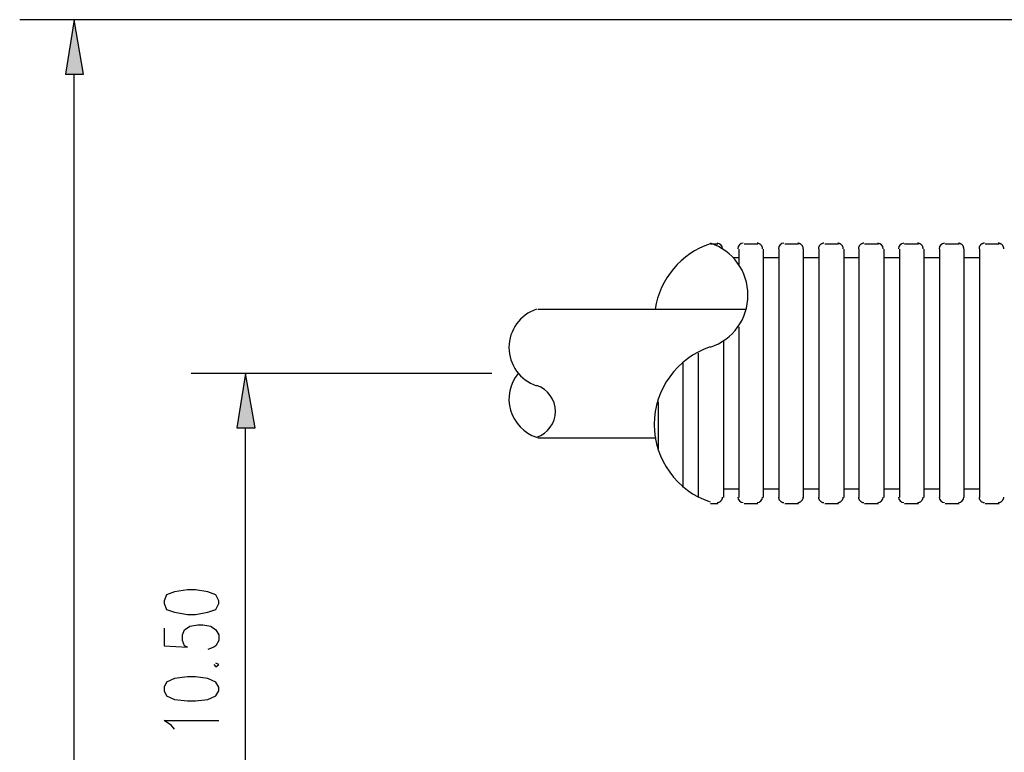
# Model space of a CAD drawing. Extents: x 1152 to 2559, y 156 to 782.
# Tile 39 of 111: x 1757 to 1775, y 695 to 709. Entities that reach past the tile are written whole.
import ezdxf

# ---------------------------------------------------------------- set-up
doc = ezdxf.new("R2010")
doc.units = 0
doc.header["$MEASUREMENT"] = 0
doc.layers.add('1', color=1, linetype='CONTINUOUS')

msp = doc.modelspace()

# ---------------------------------------------------------------- hatches: boundary and pattern name
at = {"layer": '1', "linetype": 'Continuous'}
for points in [[(1758.02122, 707.82791), (1758.35527, 707.82791), (1758.18156, 708.83006)], [(1761.17464, 701.32064), (1761.50869, 701.32064), (1761.33498, 702.32278)]]:
    msp.add_hatch(color=256, dxfattribs=at).paths.add_polyline_path(points, flags=0)

# ---------------------------------------------------------------- linework, layer by layer
for p, q in [((1782.13954, 708.83006), (1757.17942, 708.83006)), ((1758.18156, 675.75924), (1758.18156, 707.82791)), ((1770.02022, 704.70123), (1769.88661, 704.70123)), ((1770.12712, 704.59433), (1770.12712, 704.60769)), ((1770.40772, 704.60769), (1770.40772, 704.32709)), ((1770.75513, 704.70123), (1770.50125, 704.70123)), ((1770.86203, 700.03791), (1770.86203, 704.60769)), ((1771.14263, 704.60769), (1771.14263, 704.44735)), ((1771.5034, 704.70123), (1771.24952, 704.70123)), ((1771.59693, 700.03791), (1771.59693, 704.60769)), ((1772.23831, 704.70123), (1771.98443, 704.70123)), ((1772.3452, 700.03791), (1772.3452, 704.60769)), ((1772.61244, 704.60769), (1772.61244, 704.44735)), ((1772.97321, 704.70123), (1772.71934, 704.70123)), ((1773.08011, 700.03791), (1773.08011, 704.60769)), ((1773.36072, 704.60769), (1773.36072, 704.44735)), ((1773.70814, 704.70123), (1773.45426, 704.70123)), ((1773.81503, 700.03791), (1773.81503, 704.60769)), ((1774.09563, 704.60769), (1774.09563, 704.44735)), ((1774.4564, 704.70123), (1774.20253, 704.70123)), ((1774.54994, 700.03791), (1774.54994, 704.60769)), ((1774.83054, 704.60769), (1774.83054, 704.44735)), ((1775.19131, 704.70123), (1774.93743, 704.70123)), ((1770.40772, 704.44735), (1770.30083, 704.44735)), ((1771.14263, 704.44735), (1770.86203, 704.44735)), ((1771.14263, 704.44735), (1771.14263, 700.03791)), ((1771.87754, 704.44735), (1771.87754, 700.03791)), ((1772.61244, 704.44735), (1772.3452, 704.44735)), ((1772.61244, 704.44735), (1772.61244, 700.03791)), ((1773.36072, 704.44735), (1773.08011, 704.44735)), ((1773.36072, 704.44735), (1773.36072, 700.03791)), ((1774.09563, 704.44735), (1773.81503, 704.44735)), ((1774.09563, 704.44735), (1774.09563, 700.03791)), ((1774.83054, 704.44735), (1774.54994, 704.44735)), ((1774.83054, 704.44735), (1774.83054, 700.03791)), ((1770.54134, 703.49865), (1766.70646, 703.49865)), ((1770.40772, 703.17796), (1770.40772, 700.03791)), ((1770.12712, 700.03791), (1770.12712, 702.91073)), ((1769.65945, 702.69693), (1769.65945, 700.03791)), ((1769.37885, 700.22497), (1769.37885, 702.50987)), ((1765.86468, 702.32278), (1760.33284, 702.32278)), ((1768.92454, 701.80168), (1768.92454, 700.93316)), ((1761.33498, 692.79572), (1761.33498, 701.32064)), ((1768.88446, 701.13359), (1766.70646, 701.13359)), ((1770.12712, 700.19825), (1770.40772, 700.19825)), ((1770.86203, 700.19825), (1771.14263, 700.19825)), ((1771.59693, 700.19825), (1771.87754, 700.19825)), ((1772.3452, 700.19825), (1772.61244, 700.19825)), ((1773.08011, 700.19825), (1773.36072, 700.19825)), ((1773.81503, 700.19825), (1774.09563, 700.19825)), ((1774.54994, 700.19825), (1774.83054, 700.19825)), ((1769.88661, 699.93101), (1770.02022, 699.93101)), ((1770.50125, 699.93101), (1770.75513, 699.93101)), ((1771.24952, 699.93101), (1771.5034, 699.93101)), ((1771.98443, 699.93101), (1772.23831, 699.93101)), ((1772.71934, 699.93101), (1772.97321, 699.93101)), ((1773.45426, 699.93101), (1773.70814, 699.93101)), ((1774.20253, 699.93101), (1774.4564, 699.93101)), ((1774.93743, 699.93101), (1775.19131, 699.93101))]:
    msp.add_line(p, q, dxfattribs=at)
for points in [[(1758.02122, 707.82791), (1758.35527, 707.82791), (1758.18156, 708.83006)], [(1758.02122, 707.82791), (1758.35527, 707.82791), (1758.18156, 708.83006)], [(1761.17464, 701.32064), (1761.50869, 701.32064), (1761.33498, 702.32278)], [(1761.17464, 701.32064), (1761.50869, 701.32064), (1761.33498, 702.32278)], [(1759.83845, 698.08705), (1759.87853, 697.98016), (1760.02551, 697.92671), (1760.26603, 697.88662), (1760.41301, 697.88662), (1760.64016, 697.92671), (1760.78714, 697.98016), (1760.84059, 698.08705), (1760.84059, 698.1405), (1760.78714, 698.2474), (1760.64016, 698.30084), (1760.41301, 698.34093), (1760.26603, 698.34093), (1760.02551, 698.30084), (1759.87853, 698.2474), (1759.83845, 698.1405)], [(1759.83845, 696.48362), (1759.87853, 696.39008), (1760.02551, 696.32327), (1760.26603, 696.29655), (1760.41301, 696.29655), (1760.64016, 696.32327), (1760.78714, 696.39008), (1760.84059, 696.48362), (1760.84059, 696.55043), (1760.78714, 696.64396), (1760.64016, 696.71077), (1760.41301, 696.73749), (1760.26603, 696.73749), (1760.02551, 696.71077), (1759.87853, 696.64396), (1759.83845, 696.55043)]]:
    msp.add_lwpolyline(points, close=True, dxfattribs=at)
for points in [[(1770.84132, 704.61691), (1770.84099, 704.62512), (1770.84001, 704.63316), (1770.83841, 704.64099), (1770.83621, 704.64858), (1770.83344, 704.65591), (1770.83013, 704.66296), (1770.8263, 704.66969), (1770.82198, 704.67609), (1770.81719, 704.68212), (1770.81196, 704.68776), (1770.80632, 704.69299), (1770.80028, 704.69778), (1770.79389, 704.7021), (1770.78715, 704.70593), (1770.7801, 704.70924), (1770.77277, 704.71201), (1770.76518, 704.71421), (1770.75735, 704.71581), (1770.74931, 704.71679), (1770.74109, 704.71712)], [(1771.58961, 704.61691), (1771.58928, 704.62512), (1771.5883, 704.63316), (1771.5867, 704.64099), (1771.5845, 704.64858), (1771.58174, 704.65591), (1771.57843, 704.66296), (1771.5746, 704.66969), (1771.57028, 704.67609), (1771.56549, 704.68212), (1771.56026, 704.68776), (1771.55461, 704.69299), (1771.54858, 704.69778), (1771.54218, 704.7021), (1771.53545, 704.70593), (1771.5284, 704.70924), (1771.52107, 704.71201), (1771.51347, 704.71421), (1771.50564, 704.71581), (1771.49761, 704.71679), (1771.48939, 704.71712)], [(1771.87754, 704.60769), (1771.87754, 704.44735), (1771.59693, 704.44735)], [(1771.97046, 704.71712), (1771.96224, 704.71679), (1771.9542, 704.71581), (1771.94637, 704.71421), (1771.93878, 704.71201), (1771.93144, 704.70924), (1771.9244, 704.70593), (1771.91766, 704.7021), (1771.91126, 704.69778), (1771.90523, 704.69299), (1771.89958, 704.68776), (1771.89435, 704.68212), (1771.88957, 704.67609), (1771.88524, 704.66969), (1771.88142, 704.66296), (1771.8781, 704.65591), (1771.87534, 704.64858), (1771.87314, 704.64099), (1771.87154, 704.63316), (1771.87056, 704.62512), (1771.87023, 704.61691)], [(1772.32455, 704.61691), (1772.32421, 704.62512), (1772.32324, 704.63316), (1772.32163, 704.64099), (1772.31944, 704.64858), (1772.31667, 704.65591), (1772.31336, 704.66296), (1772.30953, 704.66969), (1772.30521, 704.67609), (1772.30042, 704.68212), (1772.29519, 704.68776), (1772.28955, 704.69299), (1772.28352, 704.69778), (1772.27712, 704.7021), (1772.27039, 704.70593), (1772.26334, 704.70924), (1772.25601, 704.71201), (1772.24842, 704.71421), (1772.2406, 704.71581), (1772.23256, 704.71679), (1772.22435, 704.71712)], [(1772.70539, 704.71712), (1772.69717, 704.71679), (1772.68913, 704.71581), (1772.6813, 704.71421), (1772.67371, 704.71201), (1772.66638, 704.70924), (1772.65933, 704.70593), (1772.6526, 704.7021), (1772.6462, 704.69778), (1772.64017, 704.69299), (1772.63452, 704.68776), (1772.6293, 704.68212), (1772.62451, 704.67609), (1772.62019, 704.66969), (1772.61636, 704.66296), (1772.61305, 704.65591), (1772.61028, 704.64858), (1772.60809, 704.64099), (1772.60649, 704.63316), (1772.60551, 704.62512), (1772.60517, 704.61691)], [(1773.79441, 704.61691), (1773.79408, 704.62512), (1773.7931, 704.63316), (1773.7915, 704.64099), (1773.78931, 704.64858), (1773.78654, 704.65591), (1773.78323, 704.66296), (1773.7794, 704.66969), (1773.77508, 704.67609), (1773.7703, 704.68212), (1773.76507, 704.68776), (1773.75943, 704.69299), (1773.7534, 704.69778), (1773.747, 704.7021), (1773.74027, 704.70593), (1773.73322, 704.70924), (1773.72589, 704.71201), (1773.7183, 704.71421), (1773.71047, 704.71581), (1773.70243, 704.71679), (1773.69421, 704.71712)], [(1774.54272, 704.61691), (1774.54239, 704.62512), (1774.54141, 704.63316), (1774.53981, 704.64099), (1774.53761, 704.64858), (1774.53485, 704.65591), (1774.53154, 704.66296), (1774.52771, 704.66969), (1774.52339, 704.67609), (1774.5186, 704.68212), (1774.51337, 704.68776), (1774.50773, 704.69299), (1774.5017, 704.69778), (1774.4953, 704.7021), (1774.48856, 704.70593), (1774.48152, 704.70924), (1774.47418, 704.71201), (1774.46659, 704.71421), (1774.45876, 704.71581), (1774.45073, 704.71679), (1774.44251, 704.71712)], [(1774.92356, 704.71712), (1774.91534, 704.71679), (1774.90731, 704.71581), (1774.89948, 704.71421), (1774.89188, 704.71201), (1774.88455, 704.70924), (1774.8775, 704.70593), (1774.87077, 704.7021), (1774.86437, 704.69778), (1774.85834, 704.69299), (1774.85269, 704.68776), (1774.84746, 704.68212), (1774.84267, 704.67609), (1774.83835, 704.66969), (1774.83452, 704.66296), (1774.83121, 704.65591), (1774.82845, 704.64858), (1774.82625, 704.64099), (1774.82465, 704.63316), (1774.82367, 704.62512), (1774.82334, 704.61691)], [(1775.27767, 704.61691), (1775.27734, 704.62512), (1775.27636, 704.63316), (1775.27476, 704.64099), (1775.27256, 704.64858), (1775.26979, 704.65591), (1775.26648, 704.66296), (1775.26265, 704.66969), (1775.25833, 704.67609), (1775.25354, 704.68212), (1775.24831, 704.68776), (1775.24267, 704.69299), (1775.23663, 704.69778), (1775.23024, 704.7021), (1775.2235, 704.70593), (1775.21645, 704.70924), (1775.20912, 704.71201), (1775.20153, 704.71421), (1775.1937, 704.71581), (1775.18566, 704.71679), (1775.17744, 704.71712)], [(1770.00616, 699.94672), (1770.01438, 699.94705), (1770.02241, 699.94803), (1770.03024, 699.94963), (1770.03783, 699.95183), (1770.04516, 699.95459), (1770.05221, 699.9579), (1770.05894, 699.96173), (1770.06534, 699.96605), (1770.07137, 699.97084), (1770.07702, 699.97607), (1770.08225, 699.98171), (1770.08703, 699.98775), (1770.09136, 699.99414), (1770.09519, 700.00088), (1770.0985, 700.00792), (1770.10126, 700.01526), (1770.10346, 700.02285), (1770.10506, 700.03068), (1770.10604, 700.03871), (1770.10637, 700.04693)], [(1771.13529, 700.04692), (1771.13563, 700.0387), (1771.13661, 700.03066), (1771.13821, 700.02284), (1771.1404, 700.01525), (1771.14317, 700.00791), (1771.14648, 700.00087), (1771.15031, 699.99413), (1771.15463, 699.98774), (1771.15942, 699.98171), (1771.16465, 699.97606), (1771.17029, 699.97084), (1771.17633, 699.96605), (1771.18272, 699.96173), (1771.18946, 699.9579), (1771.1965, 699.95459), (1771.20384, 699.95182), (1771.21143, 699.94963), (1771.21926, 699.94803), (1771.22729, 699.94705), (1771.23551, 699.94672)], [(1771.48939, 699.94672), (1771.49761, 699.94705), (1771.50564, 699.94803), (1771.51347, 699.94963), (1771.52107, 699.95183), (1771.5284, 699.95459), (1771.53545, 699.9579), (1771.54218, 699.96173), (1771.54858, 699.96605), (1771.55461, 699.97084), (1771.56026, 699.97607), (1771.56549, 699.98171), (1771.57028, 699.98775), (1771.5746, 699.99414), (1771.57843, 700.00088), (1771.58174, 700.00792), (1771.5845, 700.01526), (1771.5867, 700.02285), (1771.5883, 700.03068), (1771.58928, 700.03871), (1771.58961, 700.04693)], [(1771.87023, 700.04692), (1771.87056, 700.0387), (1771.87154, 700.03066), (1771.87314, 700.02284), (1771.87534, 700.01525), (1771.8781, 700.00791), (1771.88142, 700.00087), (1771.88524, 699.99413), (1771.88957, 699.98774), (1771.89435, 699.98171), (1771.89958, 699.97606), (1771.90523, 699.97084), (1771.91126, 699.96605), (1771.91766, 699.96173), (1771.9244, 699.9579), (1771.93144, 699.95459), (1771.93878, 699.95182), (1771.94637, 699.94963), (1771.9542, 699.94803), (1771.96224, 699.94705), (1771.97046, 699.94672)], [(1772.22435, 699.94672), (1772.23256, 699.94705), (1772.2406, 699.94803), (1772.24842, 699.94963), (1772.25601, 699.95183), (1772.26334, 699.95459), (1772.27039, 699.9579), (1772.27712, 699.96173), (1772.28352, 699.96605), (1772.28955, 699.97084), (1772.29519, 699.97607), (1772.30042, 699.98171), (1772.30521, 699.98775), (1772.30953, 699.99414), (1772.31336, 700.00088), (1772.31667, 700.00792), (1772.31944, 700.01526), (1772.32163, 700.02285), (1772.32324, 700.03068), (1772.32421, 700.03871), (1772.32455, 700.04693)], [(1772.60517, 700.04692), (1772.60551, 700.0387), (1772.60649, 700.03066), (1772.60809, 700.02284), (1772.61028, 700.01525), (1772.61305, 700.00791), (1772.61636, 700.00087), (1772.62019, 699.99413), (1772.62451, 699.98774), (1772.6293, 699.98171), (1772.63452, 699.97606), (1772.64017, 699.97084), (1772.6462, 699.96605), (1772.6526, 699.96173), (1772.65933, 699.9579), (1772.66638, 699.95459), (1772.67371, 699.95182), (1772.6813, 699.94963), (1772.68913, 699.94803), (1772.69717, 699.94705), (1772.70539, 699.94672)], [(1773.69421, 699.94672), (1773.70243, 699.94705), (1773.71047, 699.94803), (1773.7183, 699.94963), (1773.72589, 699.95183), (1773.73322, 699.95459), (1773.74027, 699.9579), (1773.747, 699.96173), (1773.7534, 699.96605), (1773.75943, 699.97084), (1773.76507, 699.97607), (1773.7703, 699.98171), (1773.77508, 699.98775), (1773.7794, 699.99414), (1773.78323, 700.00088), (1773.78654, 700.00792), (1773.78931, 700.01526), (1773.7915, 700.02285), (1773.7931, 700.03068), (1773.79408, 700.03871), (1773.79441, 700.04693)], [(1774.82334, 700.04692), (1774.82367, 700.0387), (1774.82465, 700.03066), (1774.82625, 700.02284), (1774.82845, 700.01525), (1774.83121, 700.00791), (1774.83452, 700.00087), (1774.83835, 699.99413), (1774.84267, 699.98774), (1774.84746, 699.98171), (1774.85269, 699.97606), (1774.85834, 699.97084), (1774.86437, 699.96605), (1774.87077, 699.96173), (1774.8775, 699.9579), (1774.88455, 699.95459), (1774.89188, 699.95182), (1774.89948, 699.94963), (1774.90731, 699.94803), (1774.91534, 699.94705), (1774.92356, 699.94672)], [(1775.17744, 699.94672), (1775.18566, 699.94705), (1775.1937, 699.94803), (1775.20153, 699.94963), (1775.20912, 699.95183), (1775.21645, 699.95459), (1775.2235, 699.9579), (1775.23024, 699.96173), (1775.23663, 699.96605), (1775.24267, 699.97084), (1775.24831, 699.97607), (1775.25354, 699.98171), (1775.25833, 699.98775), (1775.26265, 699.99414), (1775.26648, 700.00088), (1775.26979, 700.00792), (1775.27256, 700.01526), (1775.27476, 700.02285), (1775.27636, 700.03068), (1775.27734, 700.03871), (1775.27767, 700.04693)], [(1759.83845, 697.63275), (1759.83845, 697.31206), (1760.26603, 697.28534), (1760.21258, 697.31206), (1760.17249, 697.40559), (1760.17249, 697.51249), (1760.21258, 697.60602), (1760.30611, 697.67283), (1760.4531, 697.69956), (1760.54663, 697.69956), (1760.69361, 697.67283), (1760.78714, 697.60602), (1760.84059, 697.51249), (1760.84059, 697.40559), (1760.78714, 697.31206), (1760.74706, 697.28534), (1760.64016, 697.24525)], [(1760.74706, 696.96465), (1760.78714, 696.92456), (1760.84059, 696.96465), (1760.78714, 696.99137)], [(1760.02551, 695.77543), (1759.97207, 695.84224), (1759.83845, 695.93578), (1760.84059, 695.93578)]]:
    msp.add_lwpolyline(points, dxfattribs=at)
for centre, radius, start, end in [((1770.35362, 703.28064), 1.50324, 108.435983, 171.457974), ((1769.56519, 703.7617), 1.00884, 0.000575, 71.564759), ((1770.00615, 704.6169), 0.10018, 0.005083, 89.994796), ((1770.48722, 704.6169), 0.1006, 90.011076, 179.996276), ((1771.23552, 704.6169), 0.10047, 90.005181, 179.994707), ((1772.95927, 704.61691), 0.10016, 359.999021, 89.9934), ((1773.44033, 704.6169), 0.09983, 90.00511, 179.994654), ((1774.18863, 704.6169), 0.1002, 90.00498, 179.994643), ((1769.56519, 703.76171), 1.00884, 288.435324, 359.999712), ((1766.91943, 702.79959), 0.7416, 108.441346, 180.00476), ((1766.91941, 702.7996), 0.74158, 180.005055, 251.570388), ((1770.35359, 701.38317), 1.50323, 108.440796, 180.005013), ((1766.91949, 701.85086), 0.74166, 140.776207, 196.169645), ((1766.53192, 701.62371), 0.50106, 359.999604, 71.565081), ((1766.91942, 701.85087), 0.74158, 196.171687, 251.569894), ((1766.53193, 701.62369), 0.50103, 288.434247, 0.00256), ((1770.35362, 701.3832), 1.50326, 180.006183, 251.569461), ((1770.48721, 700.04693), 0.10024, 180.004653, 269.995437), ((1770.74109, 700.04694), 0.09972, 269.999389, 359.993426), ((1772.95927, 700.04693), 0.09977, 270.006271, 0.000994), ((1773.44032, 700.04693), 0.09972, 180.006345, 270.00142), ((1774.18861, 700.04693), 0.09996, 180.00618, 270.001352), ((1774.44251, 700.04693), 0.10035, 270.000465, 359.999546)]:
    msp.add_arc(centre, radius, start, end, dxfattribs=at)

doc.saveas('drawing.dxf')
